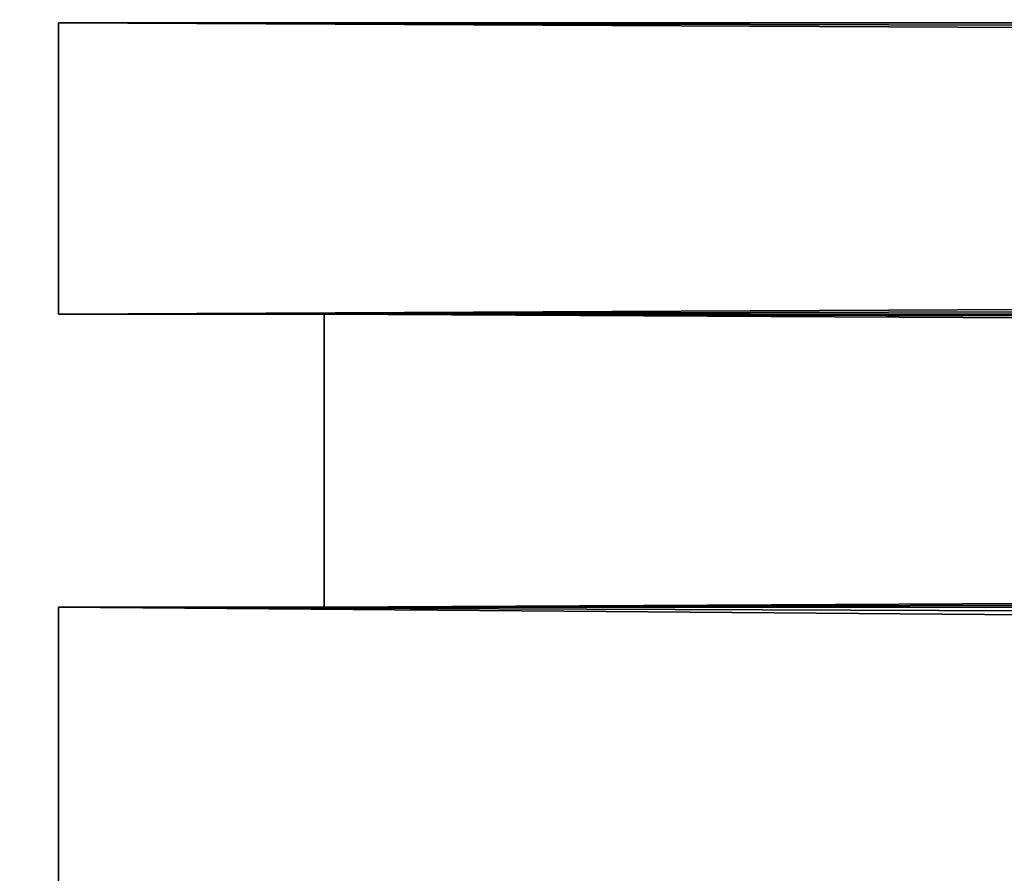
# Model space of a CAD drawing. Extents: x -0.5 to 19.9, y -0.4 to 1.1.
# Tile 19 of 111: x -0.44152 to -0.43443, y -0.24396 to -0.23782. Entities that reach past the tile are written whole.
import ezdxf

# ---------------------------------------------------------------- set-up
doc = ezdxf.new("R2010")
doc.units = 0
doc.layers.get('0').update_dxf_attribs({"color": 13, "linetype": 'CONTINUOUS'})

# ---------------------------------------------------------------- blocks, each defined once
blk = doc.blocks.new('GROUP1_1')
for p, q in [((0.4412405, -0.2378374, 0.9576705), (-0.4412405, -0.2378391, 0.9576705)), ((0.4412405, -0.2378374, 0.678576), (-0.4412405, -0.2378391, 0.678576)), ((-0.4412405, -0.2378391, 0.9843971), (-0.4412405, -0.2399377, 0.9843971)), ((-0.4412405, -0.2399377, 1.7800355), (-0.4412405, -0.2378391, 1.7800355)), ((-0.4412405, -0.2378391, 1.7800355), (-0.4412405, -0.2378391, 0.9843971)), ((-0.4412405, -0.2399377, 0.7048658), (-0.4412405, -0.2378391, 0.7048658)), ((-0.4412405, -0.2378391, 0.7048658), (0.4412405, -0.2378391, 0.7048658)), ((-0.4412405, -0.2378391, 0.9576705), (-0.4412405, -0.2399377, 0.9576705)), ((-0.4412405, -0.2378391, 0.9576705), (-0.4412405, -0.2378391, 0.7048658)), ((-0.0110227, -0.2378391, 1.7800355), (-0.4412405, -0.2378391, 1.7800355)), ((-0.4412405, -0.2378391, 0.9843971), (-0.0110227, -0.2378391, 0.9843971)), ((-0.4412405, -0.2399377, 0.0629159), (-0.4412405, -0.2378391, 0.0629159)), ((-0.4412405, -0.2378391, 0.0629159), (0.4412405, -0.2378391, 0.0629159)), ((-0.4412405, -0.2378391, 0.678576), (-0.4412405, -0.2399377, 0.678576)), ((-0.4412405, -0.2378391, 0.678576), (-0.4412405, -0.2378391, 0.0629159)), ((-0.4412405, -0.2399377, 0.9843971), (-0.4412405, -0.2399377, 1.7800355)), ((0.4412405, -0.2399377, 0.7048658), (-0.4412405, -0.2399377, 0.7048658)), ((-0.4412405, -0.2399377, 0.9576705), (0.4412405, -0.2399377, 0.9576705)), ((-0.4412405, -0.2399377, 0.7048658), (-0.4412405, -0.2399377, 0.9576705)), ((-0.4412405, -0.2399377, 1.7800355), (-0.0110227, -0.2399377, 1.7800355)), ((-0.0110227, -0.2399377, 0.9843971), (-0.4412405, -0.2399377, 0.9843971)), ((-0.4412405, -0.2399377, 0.9843971), (-0.4393265, -0.2399377, 0.986311)), ((-0.4393265, -0.2399377, 1.7781217), (-0.4412405, -0.2399377, 1.7800355)), ((-0.4393265, -0.2399377, 0.7067797), (-0.4412405, -0.2399377, 0.7048658)), ((-0.4412405, -0.2399377, 0.9576705), (-0.4393265, -0.2399377, 0.9557566)), ((0.4412405, -0.2399377, 0.0629159), (-0.4412405, -0.2399377, 0.0629159)), ((-0.4412405, -0.2399377, 0.678576), (0.4412405, -0.2399377, 0.678576)), ((-0.4412405, -0.2399377, 0.0629159), (-0.4412405, -0.2399377, 0.678576)), ((-0.4393265, -0.2399377, 0.0648299), (-0.4412405, -0.2399377, 0.0629159)), ((-0.4412405, -0.2399377, 0.678576), (-0.4393265, -0.2399377, 0.6766621)), ((-0.4393265, -0.2399377, 0.986311), (-0.4393265, -0.2420451, 0.986311)), ((-0.4393265, -0.2420451, 1.7781217), (-0.4393265, -0.2399377, 1.7781217)), ((-0.4393265, -0.2399377, 1.7781217), (-0.4393265, -0.2399377, 0.986311)), ((-0.0129366, -0.2399377, 1.7781217), (-0.4393265, -0.2399377, 1.7781217)), ((-0.4393265, -0.2399377, 0.986311), (-0.0129366, -0.2399377, 0.986311)), ((-0.4393265, -0.2420451, 0.7067797), (-0.4393265, -0.2399377, 0.7067797)), ((-0.4393265, -0.2399377, 0.7067797), (0.4393265, -0.2399377, 0.7067797)), ((-0.4393265, -0.2399377, 0.9557566), (-0.4393265, -0.2420451, 0.9557566)), ((0.4393265, -0.2399377, 0.9557566), (-0.4393265, -0.2399377, 0.9557566)), ((-0.4393265, -0.2399377, 0.9557566), (-0.4393265, -0.2399377, 0.7067797)), ((-0.4393265, -0.2420451, 0.0648299), (-0.4393265, -0.2399377, 0.0648299)), ((-0.4393265, -0.2399377, 0.0648299), (0.4393265, -0.2399377, 0.0648299)), ((-0.4393265, -0.2399377, 0.6766621), (-0.4393265, -0.2420451, 0.6766621)), ((0.4393265, -0.2399377, 0.6766621), (-0.4393265, -0.2399377, 0.6766621)), ((-0.4393265, -0.2399377, 0.6766621), (-0.4393265, -0.2399377, 0.0648299)), ((-0.4412405, -0.2454503, 0.0629159), (-0.4412405, -0.2420451, 0.0629159)), ((-0.4412405, -0.2420451, 0.0629159), (0.4412405, -0.2420451, 0.0629159)), ((-0.4412405, -0.2420451, 0.9843971), (-0.4412405, -0.2454503, 0.9843971)), ((-0.4412405, -0.2454503, 1.7800355), (-0.4412405, -0.2420451, 1.7800355)), ((-0.4412405, -0.2420451, 1.7800355), (-0.4412405, -0.2420451, 0.9843971)), ((-0.0110227, -0.2420451, 1.7800355), (-0.4412405, -0.2420451, 1.7800355)), ((-0.4412405, -0.2420451, 0.9843971), (-0.0110227, -0.2420451, 0.9843971)), ((-0.4412405, -0.2420451, 1.7800355), (-0.4393265, -0.2420451, 1.7781217)), ((-0.4393265, -0.2420451, 0.986311), (-0.4412405, -0.2420451, 0.9843971)), ((-0.4412405, -0.2454503, 0.7048658), (-0.4412405, -0.2420451, 0.7048658)), ((-0.4412405, -0.2420451, 0.7048658), (0.4412405, -0.2420451, 0.7048658)), ((-0.4412405, -0.2420451, 0.9576705), (-0.4412405, -0.2454503, 0.9576705)), ((0.4412405, -0.2420451, 0.9576705), (-0.4412405, -0.2420451, 0.9576705)), ((-0.4412405, -0.2420451, 0.9576705), (-0.4412405, -0.2420451, 0.7048658)), ((-0.4412405, -0.2420451, 0.7048658), (-0.4393265, -0.2420451, 0.7067797)), ((-0.4393265, -0.2420451, 0.9557566), (-0.4412405, -0.2420451, 0.9576705)), ((-0.4412405, -0.2420451, 0.678576), (-0.4412405, -0.2454503, 0.678576)), ((0.4412405, -0.2420451, 0.678576), (-0.4412405, -0.2420451, 0.678576)), ((-0.4412405, -0.2420451, 0.678576), (-0.4412405, -0.2420451, 0.0629159)), ((-0.4412405, -0.2420451, 0.0629159), (-0.4393265, -0.2420451, 0.0648299)), ((-0.4393265, -0.2420451, 0.6766621), (-0.4412405, -0.2420451, 0.678576)), ((-0.4393265, -0.2420451, 0.986311), (-0.4393265, -0.2420451, 1.7781217)), ((-0.4393265, -0.2420451, 1.7781217), (-0.0129366, -0.2420451, 1.7781217)), ((-0.0129366, -0.2420451, 0.986311), (-0.4393265, -0.2420451, 0.986311)), ((0.4393265, -0.2420451, 0.7067797), (-0.4393265, -0.2420451, 0.7067797)), ((-0.4393265, -0.2420451, 0.9557566), (0.4393265, -0.2420451, 0.9557566)), ((-0.4393265, -0.2420451, 0.7067797), (-0.4393265, -0.2420451, 0.9557566)), ((0.4393265, -0.2420451, 0.0648299), (-0.4393265, -0.2420451, 0.0648299)), ((-0.4393265, -0.2420451, 0.6766621), (0.4393265, -0.2420451, 0.6766621)), ((-0.4393265, -0.2420451, 0.0648299), (-0.4393265, -0.2420451, 0.6766621))]:
    blk.add_line(p, q)
at = {"color": 7}
mesh = blk.add_polyface(dxfattribs=at)
corners = [(-0.4514599, -0.2803036, 1.8214016), (-0.4504187, -0.2685788, 1.8214082), (-0.4521298, -0.2744346, 1.8214082), (-0.448807, -0.2851591, 1.8214082), (-0.4457043, -0.2636122, 1.8214082), (-0.4445402, -0.2886317, 1.8214082), (-0.4390075, -0.2607641, 1.8214082), (-0.4364987, -0.2892548, 1.8214082), (-0.4213066, -0.2606398, 1.8214082), (-0.4104753, -0.2891788, 1.8214082), (-0.4136248, -0.2607947, 1.8214082), (-0.4082987, -0.2598816, 1.8214082), (-0.4062657, -0.2887356, 1.8214082), (-0.4052484, -0.2577141, 1.8214082), (-0.400569, -0.2874251, 1.8214082), (-0.4034488, -0.2538834, 1.8214082), (-0.4029101, -0.2459961, 1.8214082), (-0.4029101, -0.0511825, 1.8214082), (-0.3623374, -0.0511825, 1.8214082), (-0.3946046, -0.2853026, 1.8214082), (-0.3851995, -0.280852, 1.8214082), (-0.3746565, -0.2722663, 1.8214082), (-0.3700555, -0.2650126, 1.8214082), (-0.3660309, -0.2565748, 1.8214082), (-0.3623374, -0.2459961, 1.8214082)]
mesh.append_faces([[corners[k] for k in face] for face in [(0, 1, 2), (18, 23, 24)]], dxfattribs={"vtx0": -1, "color": 7})
mesh.append_faces([[corners[k] for k in face] for face in [(1, 3, 4), (4, 5, 6), (6, 7, 8), (8, 9, 10), (10, 9, 11), (11, 12, 13), (13, 14, 15), (15, 14, 16), (16, 14, 17), (17, 14, 18)]], dxfattribs={"vtx0": -1, "vtx1": -1, "color": 7})
mesh.append_faces([[corners[k] for k in face] for face in [(1, 0, 3), (4, 3, 5), (6, 5, 7), (8, 7, 9), (11, 9, 12), (13, 12, 14), (18, 14, 19), (18, 19, 20), (18, 20, 21), (18, 21, 22), (18, 22, 23)]], dxfattribs={"vtx0": -1, "vtx2": -1, "color": 7})
mesh = blk.add_polyface(dxfattribs=at)
corners = [(0.4412405, -0.2399377, 0.9576705), (-0.4412405, -0.2378391, 0.9576705), (-0.4412405, -0.2399377, 0.9576705), (0.4412405, -0.2378374, 0.9576705)]
mesh.append_faces([[corners[k] for k in face] for face in [(0, 1, 2), (1, 0, 3)]], dxfattribs={"vtx0": -1, "color": 7})
mesh = blk.add_polyface(dxfattribs=at)
corners = [(0.4412405, -0.2399377, 0.678576), (-0.4412405, -0.2378391, 0.678576), (-0.4412405, -0.2399377, 0.678576), (0.4412405, -0.2378374, 0.678576)]
mesh.append_faces([[corners[k] for k in face] for face in [(0, 1, 2), (1, 0, 3)]], dxfattribs={"vtx0": -1, "color": 7})
mesh = blk.add_polyface(dxfattribs=at)
corners = [(-0.4412405, -0.2378391, 1.7800355), (-0.4412405, -0.2399377, 0.9843971), (-0.4412405, -0.2399377, 1.7800355), (-0.4412405, -0.2378391, 0.9843971)]
mesh.append_faces([[corners[k] for k in face] for face in [(0, 1, 2), (1, 0, 3)]], dxfattribs={"vtx0": -1, "color": 7})
mesh = blk.add_polyface(dxfattribs=at)
corners = [(0.4412405, -0.2378391, 0.7048658), (-0.4412405, -0.2399377, 0.7048658), (-0.4412405, -0.2378391, 0.7048658), (0.4412405, -0.2399377, 0.7048658)]
mesh.append_faces([[corners[k] for k in face] for face in [(0, 1, 2), (1, 0, 3)]], dxfattribs={"vtx0": -1, "color": 7})
mesh = blk.add_polyface(dxfattribs=at)
corners = [(-0.4412405, -0.2378391, 0.9576705), (-0.4412405, -0.2399377, 0.7048658), (-0.4412405, -0.2399377, 0.9576705), (-0.4412405, -0.2378391, 0.7048658)]
mesh.append_faces([[corners[k] for k in face] for face in [(0, 1, 2), (1, 0, 3)]], dxfattribs={"vtx0": -1, "color": 7})
mesh = blk.add_polyface(dxfattribs=at)
corners = [(-0.0110227, -0.2399377, 1.7800355), (-0.4412405, -0.2378391, 1.7800355), (-0.4412405, -0.2399377, 1.7800355), (-0.0110227, -0.2378391, 1.7800355)]
mesh.append_faces([[corners[k] for k in face] for face in [(0, 1, 2), (1, 0, 3)]], dxfattribs={"vtx0": -1, "color": 7})
mesh = blk.add_polyface(dxfattribs=at)
corners = [(-0.0110227, -0.2378391, 0.9843971), (-0.4412405, -0.2399377, 0.9843971), (-0.4412405, -0.2378391, 0.9843971), (-0.0110227, -0.2399377, 0.9843971)]
mesh.append_faces([[corners[k] for k in face] for face in [(0, 1, 2), (1, 0, 3)]], dxfattribs={"vtx0": -1, "color": 7})
mesh = blk.add_polyface(dxfattribs=at)
corners = [(0.4412405, -0.2378391, 0.0629159), (-0.4412405, -0.2399377, 0.0629159), (-0.4412405, -0.2378391, 0.0629159), (0.4412405, -0.2399377, 0.0629159)]
mesh.append_faces([[corners[k] for k in face] for face in [(0, 1, 2), (1, 0, 3)]], dxfattribs={"vtx0": -1, "color": 7})
mesh = blk.add_polyface(dxfattribs=at)
corners = [(-0.4412405, -0.2378391, 0.678576), (-0.4412405, -0.2399377, 0.0629159), (-0.4412405, -0.2399377, 0.678576), (-0.4412405, -0.2378391, 0.0629159)]
mesh.append_faces([[corners[k] for k in face] for face in [(0, 1, 2), (1, 0, 3)]], dxfattribs={"vtx0": -1, "color": 7})
mesh = blk.add_polyface(dxfattribs=at)
corners = [(-0.4393265, -0.2399377, 0.986311), (-0.4412405, -0.2399377, 1.7800355), (-0.4412405, -0.2399377, 0.9843971), (-0.4393265, -0.2399377, 1.7781217)]
mesh.append_faces([[corners[k] for k in face] for face in [(0, 1, 2), (1, 0, 3)]], dxfattribs={"vtx0": -1, "color": 7})
mesh = blk.add_polyface(dxfattribs=at)
corners = [(-0.0110227, -0.2399377, 1.7800355), (-0.4393265, -0.2399377, 1.7781217), (-0.0129366, -0.2399377, 1.7781217), (-0.4412405, -0.2399377, 1.7800355)]
mesh.append_faces([[corners[k] for k in face] for face in [(0, 1, 2), (1, 0, 3)]], dxfattribs={"vtx0": -1, "color": 7})
mesh = blk.add_polyface(dxfattribs=at)
corners = [(-0.0129366, -0.2399377, 0.986311), (-0.4412405, -0.2399377, 0.9843971), (-0.0110227, -0.2399377, 0.9843971), (-0.4393265, -0.2399377, 0.986311)]
mesh.append_faces([[corners[k] for k in face] for face in [(0, 1, 2), (1, 0, 3)]], dxfattribs={"vtx0": -1, "color": 7})
mesh = blk.add_polyface(dxfattribs=at)
corners = [(0.4393265, -0.2399377, 0.7067797), (-0.4412405, -0.2399377, 0.7048658), (0.4412405, -0.2399377, 0.7048658), (-0.4393265, -0.2399377, 0.7067797)]
mesh.append_faces([[corners[k] for k in face] for face in [(0, 1, 2), (1, 0, 3)]], dxfattribs={"vtx0": -1, "color": 7})
mesh = blk.add_polyface(dxfattribs=at)
corners = [(0.4412405, -0.2399377, 0.9576705), (-0.4393265, -0.2399377, 0.9557566), (0.4393265, -0.2399377, 0.9557566), (-0.4412405, -0.2399377, 0.9576705)]
mesh.append_faces([[corners[k] for k in face] for face in [(0, 1, 2), (1, 0, 3)]], dxfattribs={"vtx0": -1, "color": 7})
mesh = blk.add_polyface(dxfattribs=at)
corners = [(-0.4393265, -0.2399377, 0.7067797), (-0.4412405, -0.2399377, 0.9576705), (-0.4412405, -0.2399377, 0.7048658), (-0.4393265, -0.2399377, 0.9557566)]
mesh.append_faces([[corners[k] for k in face] for face in [(0, 1, 2), (1, 0, 3)]], dxfattribs={"vtx0": -1, "color": 7})
mesh = blk.add_polyface(dxfattribs=at)
corners = [(0.4393265, -0.2399377, 0.0648299), (-0.4412405, -0.2399377, 0.0629159), (0.4412405, -0.2399377, 0.0629159), (-0.4393265, -0.2399377, 0.0648299)]
mesh.append_faces([[corners[k] for k in face] for face in [(0, 1, 2), (1, 0, 3)]], dxfattribs={"vtx0": -1, "color": 7})
mesh = blk.add_polyface(dxfattribs=at)
corners = [(0.4412405, -0.2399377, 0.678576), (-0.4393265, -0.2399377, 0.6766621), (0.4393265, -0.2399377, 0.6766621), (-0.4412405, -0.2399377, 0.678576)]
mesh.append_faces([[corners[k] for k in face] for face in [(0, 1, 2), (1, 0, 3)]], dxfattribs={"vtx0": -1, "color": 7})
mesh = blk.add_polyface(dxfattribs=at)
corners = [(-0.4393265, -0.2399377, 0.0648299), (-0.4412405, -0.2399377, 0.678576), (-0.4412405, -0.2399377, 0.0629159), (-0.4393265, -0.2399377, 0.6766621)]
mesh.append_faces([[corners[k] for k in face] for face in [(0, 1, 2), (1, 0, 3)]], dxfattribs={"vtx0": -1, "color": 7})
mesh = blk.add_polyface(dxfattribs=at)
corners = [(-0.4393265, -0.2399377, 1.7781217), (-0.4393265, -0.2420451, 0.986311), (-0.4393265, -0.2420451, 1.7781217), (-0.4393265, -0.2399377, 0.986311)]
mesh.append_faces([[corners[k] for k in face] for face in [(0, 1, 2), (1, 0, 3)]], dxfattribs={"vtx0": -1, "color": 7})
mesh = blk.add_polyface(dxfattribs=at)
corners = [(-0.0129366, -0.2420451, 1.7781217), (-0.4393265, -0.2399377, 1.7781217), (-0.4393265, -0.2420451, 1.7781217), (-0.0129366, -0.2399377, 1.7781217)]
mesh.append_faces([[corners[k] for k in face] for face in [(0, 1, 2), (1, 0, 3)]], dxfattribs={"vtx0": -1, "color": 7})
mesh = blk.add_polyface(dxfattribs=at)
corners = [(-0.0129366, -0.2399377, 0.986311), (-0.4393265, -0.2420451, 0.986311), (-0.4393265, -0.2399377, 0.986311), (-0.0129366, -0.2420451, 0.986311)]
mesh.append_faces([[corners[k] for k in face] for face in [(0, 1, 2), (1, 0, 3)]], dxfattribs={"vtx0": -1, "color": 7})
mesh = blk.add_polyface(dxfattribs=at)
corners = [(0.4393265, -0.2399377, 0.7067797), (-0.4393265, -0.2420451, 0.7067797), (-0.4393265, -0.2399377, 0.7067797), (0.4393265, -0.2420451, 0.7067797)]
mesh.append_faces([[corners[k] for k in face] for face in [(0, 1, 2), (1, 0, 3)]], dxfattribs={"vtx0": -1, "color": 7})
mesh = blk.add_polyface(dxfattribs=at)
corners = [(0.4393265, -0.2420451, 0.9557566), (-0.4393265, -0.2399377, 0.9557566), (-0.4393265, -0.2420451, 0.9557566), (0.4393265, -0.2399377, 0.9557566)]
mesh.append_faces([[corners[k] for k in face] for face in [(0, 1, 2), (1, 0, 3)]], dxfattribs={"vtx0": -1, "color": 7})
mesh = blk.add_polyface(dxfattribs=at)
corners = [(-0.4393265, -0.2399377, 0.9557566), (-0.4393265, -0.2420451, 0.7067797), (-0.4393265, -0.2420451, 0.9557566), (-0.4393265, -0.2399377, 0.7067797)]
mesh.append_faces([[corners[k] for k in face] for face in [(0, 1, 2), (1, 0, 3)]], dxfattribs={"vtx0": -1, "color": 7})
mesh = blk.add_polyface(dxfattribs=at)
corners = [(0.4393265, -0.2399377, 0.0648299), (-0.4393265, -0.2420451, 0.0648299), (-0.4393265, -0.2399377, 0.0648299), (0.4393265, -0.2420451, 0.0648299)]
mesh.append_faces([[corners[k] for k in face] for face in [(0, 1, 2), (1, 0, 3)]], dxfattribs={"vtx0": -1, "color": 7})
mesh = blk.add_polyface(dxfattribs=at)
corners = [(0.4393265, -0.2420451, 0.6766621), (-0.4393265, -0.2399377, 0.6766621), (-0.4393265, -0.2420451, 0.6766621), (0.4393265, -0.2399377, 0.6766621)]
mesh.append_faces([[corners[k] for k in face] for face in [(0, 1, 2), (1, 0, 3)]], dxfattribs={"vtx0": -1, "color": 7})
mesh = blk.add_polyface(dxfattribs=at)
corners = [(-0.4393265, -0.2399377, 0.6766621), (-0.4393265, -0.2420451, 0.0648299), (-0.4393265, -0.2420451, 0.6766621), (-0.4393265, -0.2399377, 0.0648299)]
mesh.append_faces([[corners[k] for k in face] for face in [(0, 1, 2), (1, 0, 3)]], dxfattribs={"vtx0": -1, "color": 7})
mesh = blk.add_polyface(dxfattribs=at)
corners = [(0.4412405, -0.2420451, 0.0629159), (-0.4412405, -0.2454503, 0.0629159), (-0.4412405, -0.2420451, 0.0629159), (0.4412405, -0.2454503, 0.0629159)]
mesh.append_faces([[corners[k] for k in face] for face in [(0, 1, 2), (1, 0, 3)]], dxfattribs={"vtx0": -1, "color": 7})
mesh = blk.add_polyface(dxfattribs=at)
corners = [(-0.4412405, -0.2420451, 1.7800355), (-0.4412405, -0.2454503, 0.9843971), (-0.4412405, -0.2454503, 1.7800355), (-0.4412405, -0.2420451, 0.9843971)]
mesh.append_faces([[corners[k] for k in face] for face in [(0, 1, 2), (1, 0, 3)]], dxfattribs={"vtx0": -1, "color": 7})
mesh = blk.add_polyface(dxfattribs=at)
corners = [(-0.0110227, -0.2454503, 1.7800355), (-0.4412405, -0.2420451, 1.7800355), (-0.4412405, -0.2454503, 1.7800355), (-0.0110227, -0.2420451, 1.7800355)]
mesh.append_faces([[corners[k] for k in face] for face in [(0, 1, 2), (1, 0, 3)]], dxfattribs={"vtx0": -1, "color": 7})
mesh = blk.add_polyface(dxfattribs=at)
corners = [(-0.0110227, -0.2420451, 0.9843971), (-0.4412405, -0.2454503, 0.9843971), (-0.4412405, -0.2420451, 0.9843971), (-0.0110227, -0.2454503, 0.9843971)]
mesh.append_faces([[corners[k] for k in face] for face in [(0, 1, 2), (1, 0, 3)]], dxfattribs={"vtx0": -1, "color": 7})
mesh = blk.add_polyface(dxfattribs=at)
corners = [(-0.4412405, -0.2420451, 1.7800355), (-0.4393265, -0.2420451, 0.986311), (-0.4412405, -0.2420451, 0.9843971), (-0.4393265, -0.2420451, 1.7781217)]
mesh.append_faces([[corners[k] for k in face] for face in [(0, 1, 2), (1, 0, 3)]], dxfattribs={"vtx0": -1, "color": 7})
mesh = blk.add_polyface(dxfattribs=at)
corners = [(-0.4412405, -0.2420451, 1.7800355), (-0.0129366, -0.2420451, 1.7781217), (-0.4393265, -0.2420451, 1.7781217), (-0.0110227, -0.2420451, 1.7800355)]
mesh.append_faces([[corners[k] for k in face] for face in [(0, 1, 2), (1, 0, 3)]], dxfattribs={"vtx0": -1, "color": 7})
mesh = blk.add_polyface(dxfattribs=at)
corners = [(-0.4393265, -0.2420451, 0.986311), (-0.0110227, -0.2420451, 0.9843971), (-0.4412405, -0.2420451, 0.9843971), (-0.0129366, -0.2420451, 0.986311)]
mesh.append_faces([[corners[k] for k in face] for face in [(0, 1, 2), (1, 0, 3)]], dxfattribs={"vtx0": -1, "color": 7})
mesh = blk.add_polyface(dxfattribs=at)
corners = [(0.4412405, -0.2420451, 0.7048658), (-0.4412405, -0.2454503, 0.7048658), (-0.4412405, -0.2420451, 0.7048658), (0.4412405, -0.2454503, 0.7048658)]
mesh.append_faces([[corners[k] for k in face] for face in [(0, 1, 2), (1, 0, 3)]], dxfattribs={"vtx0": -1, "color": 7})
mesh = blk.add_polyface(dxfattribs=at)
corners = [(0.4412405, -0.2454503, 0.9576705), (-0.4412405, -0.2420451, 0.9576705), (-0.4412405, -0.2454503, 0.9576705), (0.4412405, -0.2420451, 0.9576705)]
mesh.append_faces([[corners[k] for k in face] for face in [(0, 1, 2), (1, 0, 3)]], dxfattribs={"vtx0": -1, "color": 7})
mesh = blk.add_polyface(dxfattribs=at)
corners = [(-0.4412405, -0.2420451, 0.9576705), (-0.4412405, -0.2454503, 0.7048658), (-0.4412405, -0.2454503, 0.9576705), (-0.4412405, -0.2420451, 0.7048658)]
mesh.append_faces([[corners[k] for k in face] for face in [(0, 1, 2), (1, 0, 3)]], dxfattribs={"vtx0": -1, "color": 7})
mesh = blk.add_polyface(dxfattribs=at)
corners = [(-0.4393265, -0.2420451, 0.7067797), (0.4412405, -0.2420451, 0.7048658), (-0.4412405, -0.2420451, 0.7048658), (0.4393265, -0.2420451, 0.7067797)]
mesh.append_faces([[corners[k] for k in face] for face in [(0, 1, 2), (1, 0, 3)]], dxfattribs={"vtx0": -1, "color": 7})
mesh = blk.add_polyface(dxfattribs=at)
corners = [(-0.4412405, -0.2420451, 0.9576705), (0.4393265, -0.2420451, 0.9557566), (-0.4393265, -0.2420451, 0.9557566), (0.4412405, -0.2420451, 0.9576705)]
mesh.append_faces([[corners[k] for k in face] for face in [(0, 1, 2), (1, 0, 3)]], dxfattribs={"vtx0": -1, "color": 7})
mesh = blk.add_polyface(dxfattribs=at)
corners = [(-0.4412405, -0.2420451, 0.9576705), (-0.4393265, -0.2420451, 0.7067797), (-0.4412405, -0.2420451, 0.7048658), (-0.4393265, -0.2420451, 0.9557566)]
mesh.append_faces([[corners[k] for k in face] for face in [(0, 1, 2), (1, 0, 3)]], dxfattribs={"vtx0": -1, "color": 7})
mesh = blk.add_polyface(dxfattribs=at)
corners = [(0.4412405, -0.2454503, 0.678576), (-0.4412405, -0.2420451, 0.678576), (-0.4412405, -0.2454503, 0.678576), (0.4412405, -0.2420451, 0.678576)]
mesh.append_faces([[corners[k] for k in face] for face in [(0, 1, 2), (1, 0, 3)]], dxfattribs={"vtx0": -1, "color": 7})
mesh = blk.add_polyface(dxfattribs=at)
corners = [(-0.4412405, -0.2420451, 0.678576), (-0.4412405, -0.2454503, 0.0629159), (-0.4412405, -0.2454503, 0.678576), (-0.4412405, -0.2420451, 0.0629159)]
mesh.append_faces([[corners[k] for k in face] for face in [(0, 1, 2), (1, 0, 3)]], dxfattribs={"vtx0": -1, "color": 7})
mesh = blk.add_polyface(dxfattribs=at)
corners = [(-0.4393265, -0.2420451, 0.0648299), (0.4412405, -0.2420451, 0.0629159), (-0.4412405, -0.2420451, 0.0629159), (0.4393265, -0.2420451, 0.0648299)]
mesh.append_faces([[corners[k] for k in face] for face in [(0, 1, 2), (1, 0, 3)]], dxfattribs={"vtx0": -1, "color": 7})
mesh = blk.add_polyface(dxfattribs=at)
corners = [(-0.4412405, -0.2420451, 0.678576), (0.4393265, -0.2420451, 0.6766621), (-0.4393265, -0.2420451, 0.6766621), (0.4412405, -0.2420451, 0.678576)]
mesh.append_faces([[corners[k] for k in face] for face in [(0, 1, 2), (1, 0, 3)]], dxfattribs={"vtx0": -1, "color": 7})
mesh = blk.add_polyface(dxfattribs=at)
corners = [(-0.4412405, -0.2420451, 0.678576), (-0.4393265, -0.2420451, 0.0648299), (-0.4412405, -0.2420451, 0.0629159), (-0.4393265, -0.2420451, 0.6766621)]
mesh.append_faces([[corners[k] for k in face] for face in [(0, 1, 2), (1, 0, 3)]], dxfattribs={"vtx0": -1, "color": 7})
blk = doc.blocks.new('GROUP0_1')
at = {"color": 7}
blk.add_blockref('GROUP1_1', (0, 0), dxfattribs=at)

msp = doc.modelspace()

# ---------------------------------------------------------------- block references
at = {"color": 7}
msp.add_blockref('GROUP0_1', (0, 0), dxfattribs=at)

doc.saveas('drawing.dxf')
